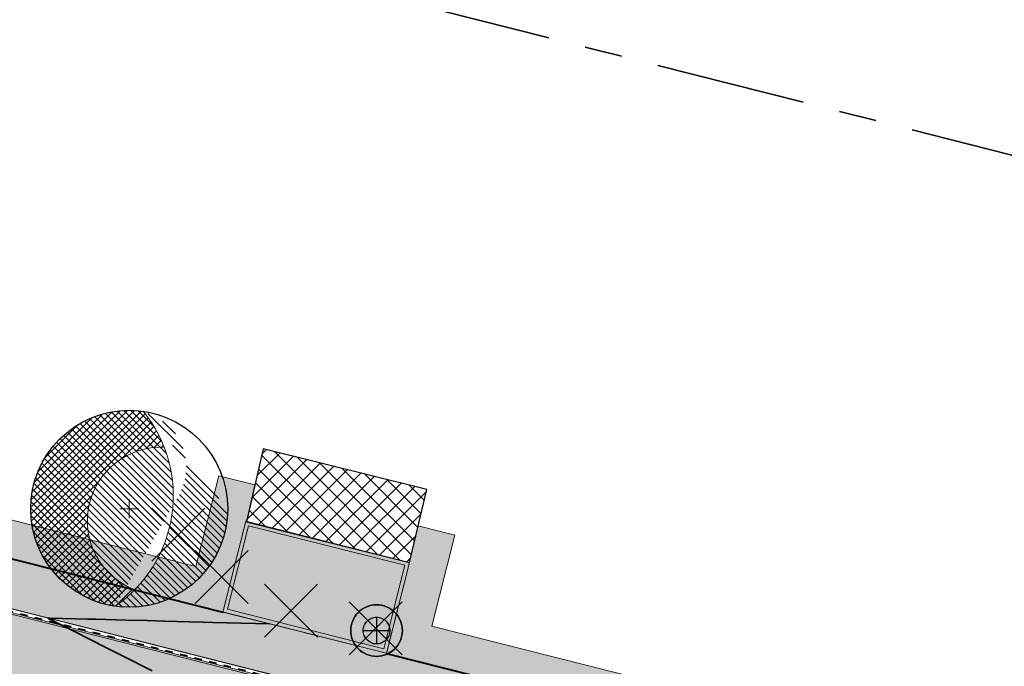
# Model space of a CAD drawing. Header units: metres. Extents: x 538891 to 1080079, y 6588829 to 13178720.
# Tile 236 of 256: x 539675 to 539701, y 6589384 to 6589402. Entities that reach past the tile are written whole.
import ezdxf

# ---------------------------------------------------------------- set-up
doc = ezdxf.new("R2010")
doc.units = ezdxf.units.M
doc.header["$LTSCALE"] = 0.4
doc.linetypes.add('#9_VIA31', pattern=[1, 0.5, -0.5])
doc.linetypes.add('KATASTRIPIIR', pattern=[17.5, 10, -2.5, 2.5, -2.5])
doc.layers.add('GEO', color=7, linetype='Continuous')
doc.layers.add('KOLDE PST', color=7, linetype='Continuous')

# ---------------------------------------------------------------- blocks, each defined once
blk = doc.blocks.new('#9_019061_PP_TL (2D)')
at = {"linetype": 'Continuous', "lineweight": 0, "true_color": 0xffdf7f}
blk.add_hatch(color=41, dxfattribs=at).paths.add_polyline_path([(540078.003, 6589286.742), (539977.647, 6589311.778), (539969.908, 6589313.555), (539852.414, 6589342.431), (539846.47, 6589343.924), (539792.574, 6589357.385), (539787.216, 6589358.722), (539640.499, 6589395.8), (539628.265, 6589398.679), (539563.853, 6589414.964), (539555.977, 6589416.819), (539478.729, 6589436.237), (539478.412, 6589434.976), (539555.642, 6589415.563), (539563.534, 6589413.704), (539630.826, 6589396.691), (539632.563, 6589396.291), (539640.055, 6589394.571), (539786.85, 6589357.474), (539792.259, 6589356.124), (539846.155, 6589342.663), (539852.104, 6589341.168), (539969.597, 6589312.292), (539977.344, 6589310.514), (540019.725, 6589299.941), (540032.932, 6589296.647), (540077.689, 6589285.481), (540077.696, 6589285.479)])
at = {"linetype": 'Continuous', "lineweight": 0, "true_color": 0xadadad}
h = blk.add_hatch(color=253, dxfattribs=at)
edge = h.paths.add_edge_path()
edge.add_line((539477.763, 6589431.943), (539486.257, 6589429.808))
edge.add_line((539486.257, 6589429.808), (539486.111, 6589429.226))
edge.add_line((539486.111, 6589429.226), (539487.565, 6589428.86))
edge.add_line((539487.565, 6589428.86), (539487.712, 6589429.442))
edge.add_line((539487.712, 6589429.442), (539555.659, 6589412.363))
edge.add_line((539555.659, 6589412.363), (539562.756, 6589410.649))
edge.add_line((539562.756, 6589410.649), (539566.807, 6589409.679))
edge.add_line((539566.807, 6589409.679), (539620.112, 6589396.202))
edge.add_arc((539619.597, 6589394.166), 2.1, -13.6535, 75.8113, ccw=False)
edge.add_line((539621.638, 6589393.67), (539620.716, 6589389.878))
edge.add_line((539620.716, 6589389.878), (539624.409, 6589388.981))
edge.add_line((539624.409, 6589388.981), (539625.313, 6589392.701))
edge.add_arc((539627.353, 6589392.205), 2.1, 75.8112, 166.3466, ccw=False)
edge.add_line((539627.868, 6589394.241), (539632.602, 6589393.044))
edge.add_line((539632.602, 6589393.044), (539643.072, 6589390.611))
edge.add_line((539643.072, 6589390.611), (539786.037, 6589354.482))
edge.add_line((539786.037, 6589354.482), (539792.301, 6589352.918))
edge.add_line((539792.301, 6589352.918), (539845.344, 6589339.67))
edge.add_line((539845.344, 6589339.67), (539851.412, 6589338.146))
edge.add_line((539851.412, 6589338.146), (539860.749, 6589335.851))
edge.add_line((539860.749, 6589335.851), (539968.699, 6589309.321))
edge.add_line((539968.699, 6589309.321), (539969.227, 6589309.197))
edge.add_line((539969.227, 6589309.197), (539974.974, 6589307.85))
edge.add_line((539974.974, 6589307.85), (539975.888, 6589307.636))
edge.add_line((539975.888, 6589307.636), (539978.942, 6589306.92))
edge.add_line((539978.942, 6589306.92), (540047.125, 6589289.911))
edge.add_arc((540046.617, 6589287.873), 2.1, -13.971, 75.9922, ccw=False)
edge.add_line((540048.655, 6589287.366), (540047.815, 6589283.99))
edge.add_line((540047.815, 6589283.99), (540051.503, 6589283.073))
edge.add_line((540051.503, 6589283.073), (540052.341, 6589286.444))
edge.add_arc((540054.379, 6589285.937), 2.1, 75.9922, 166.029, ccw=False)
edge.add_line((540054.887, 6589287.974), (540076.817, 6589282.503))
edge.add_line((540076.817, 6589282.503), (540083.44, 6589280.809))
edge.add_line((540083.44, 6589280.809), (540088.494, 6589279.535))
edge.add_arc((540094.458, 6589303.195), 24.4, 255.8537, 302.8232)
edge.add_line((540107.684, 6589282.691), (540136.951, 6589301.569))
edge.add_arc((540138.089, 6589299.804), 2.1, 48.2667, 122.8232, ccw=False)
edge.add_line((540139.487, 6589301.372), (540137.771, 6589305.668))
edge.add_line((540137.771, 6589305.668), (540106.057, 6589285.212))
edge.add_arc((540094.458, 6589303.195), 21.4, 255.8537, 302.8232, ccw=False)
edge.add_line((540089.227, 6589282.444), (540083.948, 6589283.775))
edge.add_line((540083.948, 6589283.775), (540077.664, 6589285.384))
edge.add_line((540077.664, 6589285.384), (540032.908, 6589296.55))
edge.add_line((540032.908, 6589296.55), (540019.7, 6589299.844))
edge.add_line((540019.7, 6589299.844), (539977.321, 6589310.417))
edge.add_line((539977.321, 6589310.417), (539969.574, 6589312.195))
edge.add_line((539969.574, 6589312.195), (539852.079, 6589341.071))
edge.add_line((539852.079, 6589341.071), (539846.13, 6589342.566))
edge.add_line((539846.13, 6589342.566), (539792.234, 6589356.027))
edge.add_line((539792.234, 6589356.027), (539786.826, 6589357.377))
edge.add_line((539786.826, 6589357.377), (539640.031, 6589394.474))
edge.add_line((539640.031, 6589394.474), (539632.54, 6589396.194))
edge.add_line((539632.54, 6589396.194), (539630.802, 6589396.594))
edge.add_line((539630.802, 6589396.594), (539563.511, 6589413.607))
edge.add_line((539563.511, 6589413.607), (539555.618, 6589415.466))
edge.add_line((539555.618, 6589415.466), (539478.485, 6589434.855))
edge.add_line((539478.485, 6589434.855), (539477.763, 6589431.943))
blk.add_hatch(color=253, dxfattribs=at).paths.add_polyline_path([(539680.045, 6589385.806), (539680.656, 6589388.23), (539685.019, 6589387.129), (539684.408, 6589384.705)])
at = {"color": 5, "linetype": 'Continuous', "lineweight": 40, "true_color": 0x0000ff}
for p, q in [((539640.373, 6589395.831), (539680.045, 6589385.806)), ((539684.408, 6589384.703), (539738.251, 6589371.096))]:
    blk.add_line(p, q, dxfattribs=at)
at = {"color": 26, "linetype": 'Continuous', "lineweight": 9, "true_color": 0x7f1f00, "flags": 128}
for points in [[(539478.378, 6589434.84), (539555.609, 6589415.427), (539563.501, 6589413.568), (539630.793, 6589396.555), (539632.531, 6589396.155), (539640.022, 6589394.435), (539786.816, 6589357.338), (539792.225, 6589355.988), (539846.121, 6589342.527), (539852.07, 6589341.033), (539969.565, 6589312.156), (539977.312, 6589310.378), (540019.691, 6589299.806), (540032.898, 6589296.511), (540077.654, 6589285.345), (540083.938, 6589283.736), (540089.218, 6589282.406, 0.207862), (540106.079, 6589285.178), (540137.895, 6589305.701)], [(539478.412, 6589434.976), (539555.642, 6589415.563), (539563.534, 6589413.704), (539630.826, 6589396.691), (539632.563, 6589396.291), (539640.055, 6589394.571), (539786.85, 6589357.474), (539792.259, 6589356.124), (539846.155, 6589342.663), (539852.104, 6589341.168), (539969.597, 6589312.292), (539977.344, 6589310.514), (540019.725, 6589299.941), (540032.932, 6589296.647), (540077.689, 6589285.481), (540083.973, 6589283.872), (540089.252, 6589282.541, 0.207862), (540106.003, 6589285.296), (540137.819, 6589305.818)]]:
    blk.add_lwpolyline(points, format="xyb", dxfattribs=at)
at = {"color": 26, "linetype": '#9_VIA31', "lineweight": 35, "true_color": 0x7f1f00, "flags": 128}
blk.add_lwpolyline([(538967.148, 6589597.12), (538965.773, 6589591.531), (538963.436, 6589580.669, 0.090401), (538963.194, 6589573.008), (538965.83, 6589555.415, 0.276139), (538973.235, 6589546.397), (538977.322, 6589545.185), (538983.151, 6589543.647, 0.054191), (538991.031, 6589542.458), (538997.302, 6589542.197, -0.05419), (539002.245, 6589541.451), (539020.515, 6589536.63), (539037.121, 6589531.45, 0.091075), (539048.373, 6589530.086), (539075.144, 6589531.72, -0.076752), (539091.29, 6589530.226), (539160.926, 6589512.781), (539209.534, 6589500.512), (539288.549, 6589480.453, 0.019126), (539291.643, 6589479.792), (539316.116, 6589475.538), (539397.213, 6589455.141), (539432.331, 6589446.274), (539471.482, 6589436.614), (539478.395, 6589434.908), (539555.625, 6589415.495), (539563.518, 6589413.636), (539630.809, 6589396.623), (539632.547, 6589396.223), (539640.038, 6589394.503), (539786.833, 6589357.406), (539792.242, 6589356.056), (539846.138, 6589342.595), (539852.087, 6589341.1), (539969.581, 6589312.224), (539977.328, 6589310.446), (540019.708, 6589299.874), (540032.915, 6589296.579), (540077.671, 6589285.413), (540083.955, 6589283.804), (540089.235, 6589282.474, 0.207862), (540106.041, 6589285.237), (540137.857, 6589305.759)], format="xyb", dxfattribs=at)
at = {"color": 41, "linetype": 'Continuous', "lineweight": 9, "true_color": 0xffdf7f, "flags": 128}
for points in [[(539787.216, 6589358.722), (539640.499, 6589395.8), (539628.265, 6589398.679), (539563.853, 6589414.964), (539555.977, 6589416.819), (539478.729, 6589436.237)], [(539478.412, 6589434.976), (539555.642, 6589415.563), (539563.534, 6589413.704), (539630.826, 6589396.691), (539632.563, 6589396.291), (539640.055, 6589394.571), (539786.85, 6589357.474)]]:
    blk.add_lwpolyline(points, dxfattribs=at)
at = {"color": 251, "linetype": 'Continuous', "lineweight": 9, "true_color": 0x5b5b5b, "flags": 128}
blk.add_lwpolyline([(539786.826, 6589357.377), (539640.031, 6589394.474), (539632.54, 6589396.194), (539630.802, 6589396.594), (539563.511, 6589413.607), (539555.618, 6589415.466), (539478.485, 6589434.855)], dxfattribs=at)
blk.add_lwpolyline([(539680.045, 6589385.806), (539680.656, 6589388.23), (539685.019, 6589387.129), (539684.408, 6589384.705)], close=True, dxfattribs=at)
at = {"color": 144, "linetype": 'Continuous', "lineweight": 9, "true_color": 0x007299, "flags": 128}
for points in [[(539684.408, 6589384.705), (539685.019, 6589387.129), (539680.656, 6589388.23), (539680.045, 6589385.806)], [(539684.335, 6589384.827), (539684.898, 6589387.057), (539680.729, 6589388.109), (539680.166, 6589385.878)]]:
    blk.add_lwpolyline(points, close=True, dxfattribs=at)
at = {"color": 5, "linetype": 'Continuous', "lineweight": 35, "true_color": 0x0000ff, "flags": 128}
blk.add_lwpolyline([(539681.295, 6589385.49), (539680.537, 6589385.51), (539679.775, 6589385.53), (539679.513, 6589385.537), (539679.139, 6589385.546), (539678.488, 6589385.563), (539678.029, 6589385.575), (539677.463, 6589385.59), (539676.661, 6589385.611), (539676.439, 6589385.617), (539675.422, 6589385.644), (539675.414, 6589385.644), (539675.408, 6589385.644), (539675.376, 6589385.645), (539675.41, 6589385.628), (539676.262, 6589385.196), (539676.324, 6589385.165), (539677.116, 6589384.763), (539677.239, 6589384.701), (539677.379, 6589384.63), (539678.153, 6589384.238)], dxfattribs=at)
blk = doc.blocks.new('KOLDE PST TL')
at = {"color": 7}
blk.add_blockref('#9_019061_PP_TL (2D)', (0, 0), dxfattribs=at)
blk = doc.blocks.new('#13_Kolde pst HP -xref$0$likvideeritav')
at = {"color": 1, "linetype": 'Continuous', "lineweight": 25, "true_color": 0xff0000}
for p, q in [((0.707, -0.707), (-0.707, 0.707)), ((0.707, 0.707), (-0.707, -0.707))]:
    blk.add_line(p, q, dxfattribs=at)
blk = doc.blocks.new('#13_Kolde pst HP -xref$0$puu 26')
at = {"linetype": 'Continuous', "lineweight": 5, "true_color": 0x5ec967}
h = blk.add_hatch(dxfattribs=at)
h.set_pattern_fill('#13_ANSI31', color=93, style=0, pattern_type=2)
h.set_pattern_definition([(135, (-218818.79068, -2639434.54431), (-0.0942926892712, -0.0942926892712), [])])
edge = h.paths.add_edge_path()
edge.add_arc((547044.584, 6598586.707), 3.57, -55.6186, 39.1739, ccw=False)
edge.add_line((547046.6, 6598583.76), (547048.295, 6598586.71))
edge.add_arc((547046.977, 6598587.468), 1.521, 330.115, 450)
edge.add_arc((547046.977, 6598586.361), 2.628, 90, 180)
edge.add_arc((547046.977, 6598586.361), 2.628, 180, 270)
edge.add_arc((547046.977, 6598586.361), 2.628, 270, 360)
edge.add_line((547049.605, 6598586.361), (547047.351, 6598588.962))
at = {"linetype": 'Continuous', "lineweight": 5, "true_color": 0x00cc66}
h = blk.add_hatch(dxfattribs=at)
h.set_pattern_fill('#13_ANSI31_1', color=112, style=0, pattern_type=2)
h.set_pattern_definition([(45, (-218818.79068, -2639434.54431), (-0.0942926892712, 0.0942926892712), [])])
edge = h.paths.add_edge_path()
edge.add_arc((547044.584, 6598586.707), 3.57, 21.2491, 39.1739)
edge.add_arc((547046.977, 6598586.361), 2.628, 81.8007, 180)
edge.add_arc((547046.977, 6598586.361), 2.628, 180, 261.7546)
edge.add_arc((547044.584, 6598586.707), 3.57, 304.3814, 315.4139)
edge.add_arc((547047.826, 6598586.037), 1.965, 168.3315, 249.1605, ccw=False)
edge.add_arc((547047.826, 6598586.037), 1.965, 87.5025, 168.3315, ccw=False)
at = {"color": 114, "linetype": 'Continuous', "lineweight": 5, "true_color": 0x00994c}
for p, q in [((547046.977, 6598586.107), (547046.977, 6598586.615)), ((547046.723, 6598586.361), (547047.231, 6598586.361))]:
    blk.add_line(p, q, dxfattribs=at)
at = {"color": 13, "linetype": 'Continuous', "lineweight": 30, "true_color": 0xd8524f, "flags": 128}
blk.add_lwpolyline([(547049.605, 6598586.361), (547049.592, 6598586.103), (547049.554, 6598585.848), (547049.491, 6598585.598), (547049.405, 6598585.355), (547049.294, 6598585.122), (547049.162, 6598584.901), (547049.008, 6598584.694), (547048.835, 6598584.503), (547048.644, 6598584.329), (547048.437, 6598584.176), (547048.215, 6598584.043), (547047.982, 6598583.933), (547047.74, 6598583.846), (547047.489, 6598583.783), (547047.234, 6598583.746), (547046.977, 6598583.733), (547046.719, 6598583.746), (547046.464, 6598583.783), (547046.214, 6598583.846), (547045.971, 6598583.933), (547045.738, 6598584.043), (547045.517, 6598584.176), (547045.31, 6598584.329), (547045.118, 6598584.503), (547044.945, 6598584.694), (547044.792, 6598584.901), (547044.659, 6598585.122), (547044.549, 6598585.355), (547044.462, 6598585.598), (547044.399, 6598585.848), (547044.361, 6598586.103), (547044.349, 6598586.361), (547044.361, 6598586.618), (547044.399, 6598586.873), (547044.462, 6598587.124), (547044.549, 6598587.366), (547044.659, 6598587.6), (547044.792, 6598587.821), (547044.945, 6598588.028), (547045.118, 6598588.219), (547045.31, 6598588.392), (547045.517, 6598588.546), (547045.738, 6598588.678), (547045.971, 6598588.789), (547046.214, 6598588.876), (547046.464, 6598588.938), (547046.719, 6598588.976), (547046.977, 6598588.989), (547047.234, 6598588.976), (547047.489, 6598588.938), (547047.74, 6598588.876), (547047.982, 6598588.789), (547048.215, 6598588.678), (547048.437, 6598588.546), (547048.644, 6598588.392), (547048.835, 6598588.219), (547049.008, 6598588.028), (547049.162, 6598587.821), (547049.294, 6598587.6), (547049.405, 6598587.366), (547049.491, 6598587.124), (547049.554, 6598586.873), (547049.592, 6598586.618)], close=True, dxfattribs=at)
at = {"color": 112, "linetype": 'Continuous', "lineweight": 5, "true_color": 0x00cc66, "flags": 128}
for points in [[(547046.6, 6598583.76, 0.209805), (547048.117, 6598586.196, 0.209805), (547047.351, 6598588.962)], [(547047.911, 6598588.001, 0.368072), (547045.901, 6598586.435, 0.368072), (547047.126, 6598584.2)]]:
    blk.add_lwpolyline(points, format="xyb", dxfattribs=at)
blk = doc.blocks.new('#13_KOLDE TAIM (2D)')
at = {"linetype": 'Continuous', "lineweight": 0, "true_color": 0xc4f877}
for points in [[(539680.898, 6589389.2), (539679.931, 6589389.444), (539679.32, 6589387.021), (539641.259, 6589396.639), (539639.391, 6589400.487), (539638.499, 6589400.056), (539640.563, 6589395.783), (539680.045, 6589385.806), (539680.656, 6589388.23), (539680.674, 6589388.225)], [(539685.019, 6589387.129), (539684.408, 6589384.703), (539738.252, 6589371.097), (539738.863, 6589373.52), (539738.881, 6589373.516), (539739.105, 6589374.491), (539738.138, 6589374.735), (539737.527, 6589372.311), (539685.622, 6589385.428), (539686.234, 6589387.854), (539685.252, 6589388.102)]]:
    blk.add_hatch(color=71, dxfattribs=at).paths.add_polyline_path(points)
at = {"linetype": 'Continuous', "lineweight": 5, "true_color": 0xcc9900}
h = blk.add_hatch(dxfattribs=at)
h.set_pattern_fill('#13_ANSI37', color=42, style=0, pattern_type=2)
h.set_pattern_definition([(45, (0, 0), (-0.224506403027, 0.224506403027), []), (135, (0, 0), (-0.224506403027, -0.224506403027), [])])
h.paths.add_polyline_path([(539685.02, 6589387.131), (539685.486, 6589389.076), (539681.119, 6589390.165), (539680.672, 6589388.216)])
at = {"color": 71, "linetype": 'Continuous', "lineweight": 5, "true_color": 0xc4f877, "flags": 128}
for points in [[(539680.898, 6589389.2), (539679.931, 6589389.444), (539679.32, 6589387.021), (539641.259, 6589396.639), (539639.391, 6589400.487), (539638.499, 6589400.056), (539640.563, 6589395.783), (539680.045, 6589385.806), (539680.656, 6589388.23), (539680.674, 6589388.225)], [(539685.019, 6589387.129), (539684.408, 6589384.703), (539738.252, 6589371.097), (539738.863, 6589373.52), (539738.881, 6589373.516), (539739.105, 6589374.491), (539738.138, 6589374.735), (539737.527, 6589372.311), (539685.622, 6589385.428), (539686.234, 6589387.854), (539685.252, 6589388.102)]]:
    blk.add_lwpolyline(points, close=True, dxfattribs=at)
at = {"color": 42, "linetype": 'Continuous', "lineweight": 25, "true_color": 0xcc9900, "flags": 128}
blk.add_lwpolyline([(539685.02, 6589387.131), (539685.486, 6589389.076), (539681.119, 6589390.165), (539680.672, 6589388.216)], close=True, dxfattribs=at)
at = {"color": 92, "true_color": 0x00cc00}
blk.add_blockref('#13_Kolde pst HP -xref$0$puu 26', (-7369.434, -9197.8), dxfattribs=at)
at = {"color": 1, "true_color": 0xff0000}
for p in [(539678.855, 6589387.867), (539680.007, 6589386.739), (539681.858, 6589385.839), (539684.119, 6589385.374)]:
    blk.add_blockref('#13_Kolde pst HP -xref$0$likvideeritav', p, dxfattribs=at)
blk = doc.blocks.new('Kolde pst Taim')
at = {"color": 13, "true_color": 0xff4646}
blk.add_blockref('#13_KOLDE TAIM (2D)', (0, 0), dxfattribs=at)
blk = doc.blocks.new('#15_Kolde pst ELV-3 (2D)')
at = {"color": 1, "linetype": 'Continuous', "lineweight": 25, "true_color": 0xff0000}
for p, q in [((539684.143, 6589385.666), (539684.143, 6589384.955)), ((539683.787, 6589385.31), (539684.499, 6589385.31))]:
    blk.add_line(p, q, dxfattribs=at)
at = {"color": 1, "linetype": 'Continuous', "lineweight": 25, "true_color": 0xff0000, "flags": 128}
for points in [[(539684.831, 6589385.31), (539684.827, 6589385.243), (539684.817, 6589385.176), (539684.801, 6589385.111), (539684.778, 6589385.047), (539684.749, 6589384.986), (539684.715, 6589384.928), (539684.675, 6589384.874), (539684.629, 6589384.824), (539684.579, 6589384.779), (539684.525, 6589384.739), (539684.467, 6589384.704), (539684.406, 6589384.675), (539684.343, 6589384.652), (539684.277, 6589384.636), (539684.21, 6589384.626), (539684.143, 6589384.623), (539684.076, 6589384.626), (539684.009, 6589384.636), (539683.943, 6589384.652), (539683.88, 6589384.675), (539683.819, 6589384.704), (539683.761, 6589384.739), (539683.707, 6589384.779), (539683.657, 6589384.824), (539683.611, 6589384.874), (539683.571, 6589384.928), (539683.536, 6589384.986), (539683.508, 6589385.047), (539683.485, 6589385.111), (539683.468, 6589385.176), (539683.459, 6589385.243), (539683.455, 6589385.31), (539683.459, 6589385.378), (539683.468, 6589385.445), (539683.485, 6589385.51), (539683.508, 6589385.574), (539683.536, 6589385.635), (539683.571, 6589385.693), (539683.611, 6589385.747), (539683.657, 6589385.797), (539683.707, 6589385.842), (539683.761, 6589385.882), (539683.819, 6589385.917), (539683.88, 6589385.946), (539683.943, 6589385.969), (539684.009, 6589385.985), (539684.076, 6589385.995), (539684.143, 6589385.998), (539684.21, 6589385.995), (539684.277, 6589385.985), (539684.343, 6589385.969), (539684.406, 6589385.946), (539684.467, 6589385.917), (539684.525, 6589385.882), (539684.579, 6589385.842), (539684.629, 6589385.797), (539684.675, 6589385.747), (539684.715, 6589385.693), (539684.749, 6589385.635), (539684.778, 6589385.574), (539684.801, 6589385.51), (539684.817, 6589385.445), (539684.827, 6589385.378)], [(539684.499, 6589385.31), (539684.497, 6589385.276), (539684.492, 6589385.241), (539684.484, 6589385.207), (539684.472, 6589385.174), (539684.457, 6589385.143), (539684.439, 6589385.113), (539684.418, 6589385.085), (539684.395, 6589385.059), (539684.369, 6589385.035), (539684.341, 6589385.015), (539684.311, 6589384.997), (539684.279, 6589384.982), (539684.246, 6589384.97), (539684.212, 6589384.961), (539684.178, 6589384.956), (539684.143, 6589384.955), (539684.108, 6589384.956), (539684.074, 6589384.961), (539684.04, 6589384.97), (539684.007, 6589384.982), (539683.975, 6589384.997), (539683.945, 6589385.015), (539683.917, 6589385.035), (539683.891, 6589385.059), (539683.868, 6589385.085), (539683.847, 6589385.113), (539683.829, 6589385.143), (539683.814, 6589385.174), (539683.802, 6589385.207), (539683.794, 6589385.241), (539683.789, 6589385.276), (539683.787, 6589385.31), (539683.789, 6589385.345), (539683.794, 6589385.38), (539683.802, 6589385.414), (539683.814, 6589385.447), (539683.829, 6589385.478), (539683.847, 6589385.508), (539683.868, 6589385.536), (539683.891, 6589385.562), (539683.917, 6589385.586), (539683.945, 6589385.606), (539683.975, 6589385.624), (539684.007, 6589385.639), (539684.04, 6589385.651), (539684.074, 6589385.66), (539684.108, 6589385.665), (539684.143, 6589385.666), (539684.178, 6589385.665), (539684.212, 6589385.66), (539684.246, 6589385.651), (539684.279, 6589385.639), (539684.311, 6589385.624), (539684.341, 6589385.606), (539684.369, 6589385.586), (539684.395, 6589385.562), (539684.418, 6589385.536), (539684.439, 6589385.508), (539684.457, 6589385.478), (539684.472, 6589385.447), (539684.484, 6589385.414), (539684.492, 6589385.38), (539684.497, 6589385.345)], [(539684.499, 6589385.31), (539684.497, 6589385.276), (539684.492, 6589385.241), (539684.484, 6589385.207), (539684.472, 6589385.174), (539684.457, 6589385.143), (539684.439, 6589385.113), (539684.418, 6589385.085), (539684.395, 6589385.059), (539684.369, 6589385.035), (539684.341, 6589385.015), (539684.311, 6589384.997), (539684.279, 6589384.982), (539684.246, 6589384.97), (539684.212, 6589384.961), (539684.178, 6589384.956), (539684.143, 6589384.955), (539684.108, 6589384.956), (539684.074, 6589384.961), (539684.04, 6589384.97), (539684.007, 6589384.982), (539683.975, 6589384.997), (539683.945, 6589385.015), (539683.917, 6589385.035), (539683.891, 6589385.059), (539683.868, 6589385.085), (539683.847, 6589385.113), (539683.829, 6589385.143), (539683.814, 6589385.174), (539683.802, 6589385.207), (539683.794, 6589385.241), (539683.789, 6589385.276), (539683.787, 6589385.31), (539683.789, 6589385.345), (539683.794, 6589385.38), (539683.802, 6589385.414), (539683.814, 6589385.447), (539683.829, 6589385.478), (539683.847, 6589385.508), (539683.868, 6589385.536), (539683.891, 6589385.562), (539683.917, 6589385.586), (539683.945, 6589385.606), (539683.975, 6589385.624), (539684.007, 6589385.639), (539684.04, 6589385.651), (539684.074, 6589385.66), (539684.108, 6589385.665), (539684.143, 6589385.666), (539684.178, 6589385.665), (539684.212, 6589385.66), (539684.246, 6589385.651), (539684.279, 6589385.639), (539684.311, 6589385.624), (539684.341, 6589385.606), (539684.369, 6589385.586), (539684.395, 6589385.562), (539684.418, 6589385.536), (539684.439, 6589385.508), (539684.457, 6589385.478), (539684.472, 6589385.447), (539684.484, 6589385.414), (539684.492, 6589385.38), (539684.497, 6589385.345)]]:
    blk.add_lwpolyline(points, close=True, dxfattribs=at)
blk.add_lwpolyline([(539684.831, 6589385.31, 0.414214), (539684.143, 6589385.998, 0.414214), (539683.455, 6589385.31, 0.414214), (539684.143, 6589384.623, 0.414214), (539684.831, 6589385.31)], format="xyb", close=True, dxfattribs=at)
blk = doc.blocks.new('Kolde pst EL')
at = {"color": 13, "true_color": 0xff4646}
blk.add_blockref('#15_Kolde pst ELV-3 (2D)', (0, 0), dxfattribs=at)

msp = doc.modelspace()

# ---------------------------------------------------------------- linework, layer by layer
at = {"layer": 'GEO', "color": 35, "linetype": 'KATASTRIPIIR', "lineweight": 35, "true_color": 0xb1703a, "flags": 128}
msp.add_lwpolyline([(539443.01, 6589409.31), (539452.71, 6589448.01), (539474.09, 6589442.7), (539521.35, 6589512.66), (539531.92, 6589505.27), (539524.3, 6589495.39), (539522.08, 6589499.6), (539481.56, 6589440.85), (539563.86, 6589420.43), (539625.52, 6589405.13), (539608.81, 6589440.29), (539609.75, 6589442.99), (539608, 6589446.67), (539559.55, 6589546.11), (539564.46, 6589553.36), (539630.53, 6589415.87), (539746.58, 6589386.48), (539806.68, 6589371.25), (539851.41, 6589359.92), (539871.95, 6589354.72), (539867.18, 6589363.58), (539926.12, 6589348.66), (539949.09, 6589342.84), (539954.98, 6589344.13), (539958.19, 6589351.42), (539955.18, 6589364.57), (539908.73, 6589450.44), (539900.61, 6589446.07), (539894.15, 6589442.58), (539889.14, 6589451.77), (539891.02, 6589452.73), (539900.13, 6589457.61), (539896.12, 6589465.27), (539900.48, 6589467.33), (539893.45, 6589480.29), (539898.64, 6589483.31), (539888.11, 6589505.36), (539888.27, 6589511.95), (539890.68, 6589517.36), (539894.85, 6589504.16), (539935.41, 6589429.13), (539960.79, 6589380.36), (539989.71, 6589324.88), (539996.79, 6589323.09), (540010.36, 6589318.34), (540064.33, 6589299.46), (540078.61, 6589294.78), (540116.43, 6589314.56), (540134.41, 6589272.73), (540099.44, 6589253.16), (539963.84, 6589287.14), (539909.52, 6589298.37), (539763.13, 6589328.62), (539689.49, 6589347.26), (539661.86, 6589354.25), (539600.04, 6589369.91), (539443.01, 6589409.31)], dxfattribs=at)

# ---------------------------------------------------------------- block references
at = {"layer": 'KOLDE PST', "color": 7}
for name in ['KOLDE PST TL', 'Kolde pst Taim', 'Kolde pst EL']:
    msp.add_blockref(name, (0, 0), dxfattribs=at)

doc.saveas('drawing.dxf')
